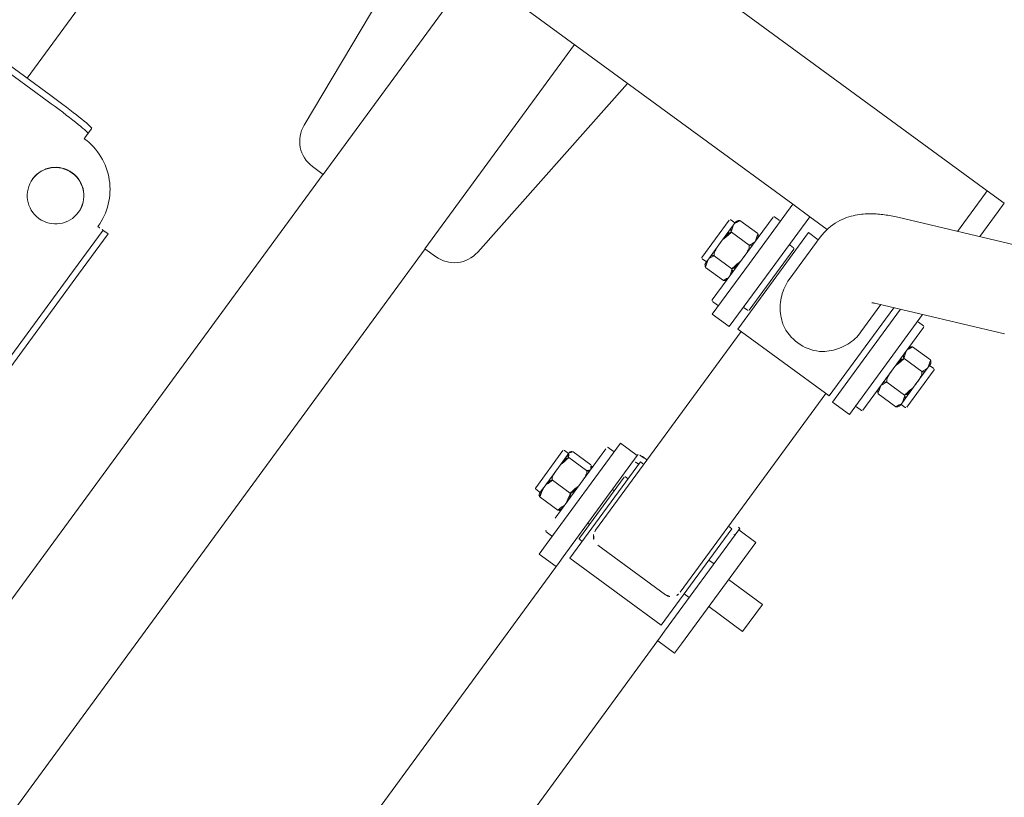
# Model space of a CAD drawing. Extents: x 5477758 to 5478338, y 5918274 to 5918502.
# Tile 30 of 121: x 5477899.868 to 5477900.338, y 5918354.409 to 5918354.78. Entities that reach past the tile are written whole.
import ezdxf

# ---------------------------------------------------------------- set-up
doc = ezdxf.new("R2010")
doc.units = 0
doc.linetypes.add('ACAD_ISO03W100', pattern=[30, 12, -18])
doc.layers.get('0').update_dxf_attribs({"color": 8, "linetype": 'CONTINUOUS', "lineweight": 13})
doc.layers.add('0_PROJEKTOWANE ZABAWKI', color=8, linetype='CONTINUOUS', lineweight=0)
doc.layers.add('ZZ_korona', color=8, linetype='CONTINUOUS', lineweight=35)

# ---------------------------------------------------------------- blocks, each defined once
blk = doc.blocks.new('zw$2AC3')
at = {"lineweight": 0}
for p, q in [((-163.751944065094, -60.54285517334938), (-161.3339872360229, -66.27004632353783)), ((-167.5909479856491, -62.3510163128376), (-165.240131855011, -67.91917738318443)), ((-160.4296500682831, -62.53101631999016), (-160.4296503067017, -62.2810163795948)), ((-160.3796502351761, -62.23101654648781), (-158.1796498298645, -62.23101648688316)), ((-158.1296502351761, -62.5310163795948), (-158.1296499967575, -62.2810163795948)), ((-144.928139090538, -62.23101648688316), (-146.5281389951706, -62.23101654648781)), ((-146.5281389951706, -62.23101654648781), (-146.5281389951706, -64.23101642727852)), ((-144.928139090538, -62.23101648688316), (-144.9281394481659, -64.23101636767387)), ((-160.6652908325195, -62.65660163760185), (-160.6652907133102, -63.70543107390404)), ((-160.3188809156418, -62.53101626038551), (-160.4796502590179, -62.53101626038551)), ((-159.2796500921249, -62.53101626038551), (-160.3188809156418, -62.53101626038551)), ((-159.9724704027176, -62.65660163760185), (-159.9724705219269, -63.70543113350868)), ((-158.2404197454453, -62.53101631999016), (-159.2796500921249, -62.53101626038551)), ((-158.5868299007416, -62.65660163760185), (-158.5868297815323, -63.70543119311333)), ((-158.0796501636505, -62.53101626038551), (-158.2404197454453, -62.53101631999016)), ((-157.8940094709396, -62.65660163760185), (-157.8940095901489, -63.70543113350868)), ((-161.7296502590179, -63.83101633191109), (-156.8296500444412, -63.83101645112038)), ((-168.7796504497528, -64.23101618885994), (-168.2796500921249, -64.23101636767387)), ((-168.7796504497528, -64.23101618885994), (-168.7796502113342, -65.23101636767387)), ((-166.7972326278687, -64.23101636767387), (-168.2796500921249, -64.23101636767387)), ((-159.2796500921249, -64.23101636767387), (-162.1948429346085, -64.23101636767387)), ((-161.7796500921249, -63.88101640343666), (-161.7796502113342, -64.18101635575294)), ((-159.2796500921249, -64.23101636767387), (-156.2796502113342, -64.23101630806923)), ((-156.7796500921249, -63.88101640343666), (-156.7796502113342, -64.18101641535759)), ((-156.2796502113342, -64.23101630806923), (-156.2796502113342, -65.23101636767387)), ((-148.7281391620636, -64.23101630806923), (-142.7376453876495, -64.23101636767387)), ((-148.7281391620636, -64.23101630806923), (-148.7281391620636, -65.23101642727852)), ((-142.1808259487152, -64.23101630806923), (-142.7376453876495, -64.23101636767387)), ((-142.1808259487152, -64.23101630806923), (-142.1792416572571, -64.23101630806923)), ((-142.1792415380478, -65.23101654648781), (-142.1792416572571, -64.23101630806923)), ((-168.2796500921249, -65.23101642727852), (-168.7796502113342, -65.23101636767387)), ((-168.7796502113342, -65.23101636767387), (-168.2796500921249, -65.23101642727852)), ((-168.7796502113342, -83.6578177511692), (-168.7796502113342, -65.23101636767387)), ((-168.2796500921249, -65.23101642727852), (-166.3750435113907, -65.23101648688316)), ((-166.3750435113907, -65.23101648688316), (-168.2796500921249, -65.23101642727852)), ((-161.7726542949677, -65.23101636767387), (-159.2796504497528, -65.23101636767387)), ((-156.2796502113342, -65.23101636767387), (-159.2796504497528, -65.23101636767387)), ((-148.7281391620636, -65.23101642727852), (-148.799183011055, -65.23101636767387)), ((-142.7376456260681, -65.23101642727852), (-148.7281391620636, -65.23101642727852)), ((-146.7281391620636, -65.53101643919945), (-146.7281390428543, -65.23101642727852)), ((-144.7281390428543, -65.53101649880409), (-144.7281392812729, -65.23101642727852)), ((-142.7376456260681, -65.23101642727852), (-142.4194630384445, -65.23101654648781)), ((-142.4194630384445, -65.23101654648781), (-114.8842587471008, -65.23101636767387)), ((-161.6459974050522, -65.53101643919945), (-156.4296503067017, -65.5310163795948)), ((-156.4296503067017, -65.5310163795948), (-156.4296499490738, -70.93101641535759)), ((-148.5781390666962, -65.5310163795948), (-142.8781391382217, -65.53101643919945)), ((-148.5781390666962, -65.5310163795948), (-148.5781389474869, -65.73101642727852)), ((-142.8781391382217, -65.53101643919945), (-142.8781390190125, -70.93101647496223)), ((-161.4011279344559, -66.11101654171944), (-159.7854408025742, -66.11101642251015)), ((-156.4296503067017, -65.73101624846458), (-144.684005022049, -65.73101624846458)), ((-144.1685650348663, -70.23101630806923), (-144.1685650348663, -66.23101648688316)), ((-162.7796502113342, -71.33101627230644), (-162.7796502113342, -70.30378010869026)), ((-162.2881772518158, -70.3510163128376), (-159.7854405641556, -70.35101637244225)), ((-162.1296501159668, -70.3510163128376), (-162.1296499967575, -70.93101635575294)), ((-156.4296503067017, -70.73101636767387), (-144.6840049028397, -70.73101642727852)), ((-148.5781390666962, -70.73101636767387), (-148.5781389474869, -70.93101635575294)), ((-159.2796502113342, -71.33101627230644), (-162.7796502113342, -71.33101627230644)), ((-162.7796502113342, -71.33101627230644), (-162.7796502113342, -72.33101633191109)), ((-156.4296499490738, -70.93101641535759), (-162.1296499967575, -70.93101635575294)), ((-161.1296501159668, -71.08101633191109), (-161.1296499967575, -71.28101643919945)), ((-161.0796501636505, -71.03101649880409), (-157.4796501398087, -71.03101655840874)), ((-159.2796502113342, -71.33101627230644), (-156.2796500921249, -71.33101633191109)), ((-157.4296500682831, -71.08101633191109), (-157.4296500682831, -71.2810163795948)), ((-156.2796500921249, -72.33101639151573), (-156.2796500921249, -71.33101633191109)), ((-148.7281391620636, -71.23101636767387), (-148.7991826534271, -71.23101642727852)), ((-148.7281391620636, -71.23101636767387), (-142.7376455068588, -71.23101636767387)), ((-148.7281391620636, -72.23101630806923), (-148.7281391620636, -71.23101636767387)), ((-142.8781390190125, -70.93101647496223), (-148.5781389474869, -70.93101635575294)), ((-147.5781391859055, -71.08101639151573), (-147.5781393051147, -70.93101635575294)), ((-143.9281392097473, -71.13101640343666), (-147.5281389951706, -71.13101652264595)), ((-146.7281391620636, -71.23101624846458), (-146.7281390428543, -71.1310164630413)), ((-144.7281391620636, -71.23101630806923), (-144.7281391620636, -71.13101634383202)), ((-143.8781391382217, -71.08101639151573), (-143.878139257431, -70.93101647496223)), ((-142.4194631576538, -71.23101636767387), (-142.7376455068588, -71.23101636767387)), ((-142.4194631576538, -71.23101636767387), (-115.0274410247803, -71.23101630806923)), ((-142.1792418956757, -71.23101624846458), (-142.1792418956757, -72.23101636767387)), ((-142.7376455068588, -72.23101618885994), (-148.7281391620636, -72.23101630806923)), ((-148.2281391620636, -72.58101633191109), (-148.2281390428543, -72.28101626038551)), ((-143.2281391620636, -72.58101633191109), (-143.2281391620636, -72.28101620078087)), ((-142.7376455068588, -72.23101618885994), (-142.1808260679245, -72.23101642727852)), ((-142.1792418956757, -72.23101636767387), (-142.1808260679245, -72.23101642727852)), ((-162.7796502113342, -72.33101633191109), (-159.2796500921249, -72.33101639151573)), ((-162.7796500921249, -104.131016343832), (-162.7796502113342, -72.33101633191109)), ((-161.7796500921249, -72.68101641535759), (-161.7796500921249, -72.38101634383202)), ((-156.8296504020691, -72.73101636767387), (-161.7296501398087, -72.73101648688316)), ((-156.2796500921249, -72.33101639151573), (-159.2796500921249, -72.33101639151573)), ((-156.7796500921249, -72.68101641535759), (-156.7796502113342, -72.38101628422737)), ((-144.0041702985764, -72.63101628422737), (-148.1116800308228, -72.63101628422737)), ((-160.6652908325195, -73.90543112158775), (-160.6652908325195, -72.85660162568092)), ((-159.9724706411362, -73.90543112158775), (-159.9724702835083, -72.85660162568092)), ((-158.5868299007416, -73.90543112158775), (-158.5868299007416, -72.85660156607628)), ((-157.8940095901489, -73.90543112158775), (-157.8940095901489, -72.85660150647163)), ((-147.0604258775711, -73.8054310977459), (-147.0604259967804, -72.75660172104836)), ((-146.7240685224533, -73.8054310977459), (-146.724068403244, -72.75660154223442)), ((-145.3917818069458, -73.80543103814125), (-145.3917814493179, -72.75660166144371)), ((-144.3958523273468, -73.8054310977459), (-144.3958522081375, -72.75660166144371)), ((-160.4796502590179, -74.0310163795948), (-160.3188807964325, -74.03101649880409)), ((-160.4296503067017, -74.03101643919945), (-160.4296503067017, -74.28101649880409)), ((-160.3188807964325, -74.03101649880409), (-159.2796500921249, -74.03101643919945)), ((-159.2796500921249, -74.03101643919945), (-158.2404197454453, -74.03101649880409)), ((-158.2404197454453, -74.03101649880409), (-158.0796501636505, -74.03101655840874)), ((-158.1296499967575, -74.03101649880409), (-158.1296501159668, -74.2810163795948)), ((-146.9281392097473, -73.93101647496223), (-146.8922470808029, -73.93101647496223)), ((-146.8922470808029, -73.93101647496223), (-146.0579249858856, -73.93101635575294)), ((-146.8781388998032, -73.93101641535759), (-146.8781390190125, -74.18101635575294)), ((-146.0579249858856, -73.93101635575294), (-144.893816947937, -73.9310162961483)), ((-144.893816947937, -73.9310162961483), (-144.5281389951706, -73.93101647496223)), ((-144.5781391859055, -73.93101635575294), (-144.5781391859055, -74.18101647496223)), ((-158.1796501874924, -74.33101633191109), (-160.3796502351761, -74.33101639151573)), ((-144.628139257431, -74.23101624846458), (-146.8281391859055, -74.23101630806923)), ((-162.7796500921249, -82.09048238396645), (-152.0659703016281, -83.10263541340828)), ((-150.7070513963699, -84.59598597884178), (-150.7070516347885, -85.23101636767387)), ((-162.7796500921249, -85.23101630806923), (-150.7070516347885, -85.23101636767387)), ((-150.7070515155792, -85.21601644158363), (-67.79288053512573, -85.21601638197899)), ((-150.7070515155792, -91.23101624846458), (-162.7796502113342, -91.23101630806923)), ((-150.7070515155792, -91.23101624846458), (-150.7070515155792, -91.86604681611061)), ((-150.7070515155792, -91.2460164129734), (-67.79288053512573, -91.24601629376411)), ((-152.0659704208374, -93.35939744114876), (-162.7796502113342, -94.3715503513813)), ((-142.3612426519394, -98.138597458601), (-142.3612424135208, -97.83477082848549)), ((-142.3603411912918, -97.83101639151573), (-139.9728103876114, -97.83101645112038)), ((-139.9728103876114, -97.83101645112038), (-115.9967215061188, -97.83101633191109)), ((-139.9728108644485, -98.13101634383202), (-142.3603411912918, -98.13101640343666)), ((-115.9967216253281, -98.13101640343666), (-139.9728108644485, -98.13101634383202)), ((-145.5965783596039, -101.4310164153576), (-145.9279992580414, -101.4310162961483)), ((-145.3503441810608, -101.4310163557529), (-145.5965783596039, -101.4310164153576)), ((-146.0667332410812, -108.9310164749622), (-146.0667331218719, -103.9310164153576)), ((-145.7670321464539, -103.9310164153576), (-145.7670320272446, -108.9310163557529)), ((-146.0667332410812, -105.3310161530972), (-157.4296499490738, -105.3310163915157))]:
    blk.add_line(p, q, dxfattribs=at)
at = {"linetype": 'ACAD_ISO03W100', "lineweight": 0, "ltscale": 0.1}
blk.add_lwpolyline([(-43.25233459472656, -268.3472688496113, 0.4162854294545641), (107.8079483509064, -118.3510163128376), (107.8079483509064, -58.11101630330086, 0.4142135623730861), (-42.19205152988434, 91.8889836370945), (-179.8757082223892, 91.88898369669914, 0.414213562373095), (-329.8757085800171, -58.1110163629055), (-329.8757085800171, -118.3510163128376, 0.414229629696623), (-179.867479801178, -268.351016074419, -1.371421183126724e-05)], format="xyb", close=True, dxfattribs=at)
at = {"lineweight": 0}
for centre, radius, start, end in [((-160.3796499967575, -62.28101649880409), 0.04999999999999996, 90.00000027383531, 180.0000002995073), ((-158.1796500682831, -62.28101643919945), 0.04999999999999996, 2.995073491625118e-07, 90.00000027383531), ((-160.4796501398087, -62.73101630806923), 0.1999999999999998, 90.00000027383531, 158.1564426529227), ((-158.0796501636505, -62.73101642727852), 0.1999999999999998, 21.84356142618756, 90.00000027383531), ((-161.7296502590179, -63.88101646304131), 0.04999999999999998, 90.00000027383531, 180.0000002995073), ((-160.4796502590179, -63.63101640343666), 0.1999999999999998, 201.8435614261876, 270.0000002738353), ((-158.0796500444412, -63.63101640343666), 0.1999999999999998, 270.0000002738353, 338.1564426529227), ((-156.8296500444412, -63.88101646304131), 0.04999999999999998, 2.995073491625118e-07, 90.00000027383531), ((-161.7296501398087, -64.18101635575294), 0.04999999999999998, 180.0000002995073, 270.0000002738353), ((-156.8296504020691, -64.1810162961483), 0.04999999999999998, 270.0000002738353, 2.995073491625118e-07), ((-161.0796501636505, -71.2810163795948), 0.04999999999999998, 180.0000002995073, 270.0000002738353), ((-161.0796500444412, -71.08101651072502), 0.04999999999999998, 90.00000027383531, 180.0000002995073), ((-157.4796502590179, -71.08101633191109), 0.04999999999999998, 2.995073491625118e-07, 90.00000027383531), ((-157.4796501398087, -71.2810163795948), 0.04999999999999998, 270.0000002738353, 2.995073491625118e-07), ((-147.5281389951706, -71.08101639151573), 0.05000000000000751, 180.0000002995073, 270.0000002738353), ((-143.9281392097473, -71.08101639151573), 0.05000000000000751, 270.0000002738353, 2.995073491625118e-07), ((-148.1781392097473, -72.28101631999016), 0.05000000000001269, 90.00000027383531, 180.0000002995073), ((-143.2781388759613, -72.28101626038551), 0.05000000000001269, 2.995073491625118e-07, 90.00000027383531), ((-161.7296502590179, -72.38101640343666), 0.04999999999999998, 90.00000027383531, 180.0000002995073), ((-161.7296502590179, -72.68101641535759), 0.04999999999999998, 180.0000002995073, 270.0000002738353), ((-160.4796502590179, -72.93101635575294), 0.1999999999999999, 90.00000027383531, 158.1564426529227), ((-158.0796501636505, -72.93101647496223), 0.1999999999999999, 21.84356142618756, 90.00000027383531), ((-156.8296501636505, -72.38101634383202), 0.04999999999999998, 2.995073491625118e-07, 90.00000027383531), ((-156.8296501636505, -72.68101635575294), 0.04999999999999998, 270.0000002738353, 2.995073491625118e-07), ((-148.1781392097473, -72.58101633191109), 0.05000000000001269, 180.0000002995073, 270.0000002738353), ((-146.9281392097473, -72.83101639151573), 0.2000000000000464, 90.00000027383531, 100.660696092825), ((-144.5281391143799, -72.83101633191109), 0.2000000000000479, 79.33930355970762, 90.00000027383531), ((-143.2781392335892, -72.58101633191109), 0.05000000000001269, 270.0000002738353, 2.995073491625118e-07), ((-160.4796501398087, -73.83101645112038), 0.1999999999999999, 201.8435614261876, 270.0000002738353), ((-158.0796500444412, -73.8310162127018), 0.1999999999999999, 270.0000002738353, 338.1564426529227), ((-146.928139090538, -73.73101636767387), 0.2000000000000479, 259.3393035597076, 270.0000002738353), ((-144.5281389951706, -73.73101642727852), 0.2000000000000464, 270.0000002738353, 280.660696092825), ((-160.3796501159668, -74.2810163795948), 0.04999999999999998, 180.0000002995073, 270.0000002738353), ((-158.1796499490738, -74.28101643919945), 0.04999999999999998, 270.0000002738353, 2.995073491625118e-07), ((-146.8281390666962, -74.18101635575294), 0.050000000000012, 180.0000002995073, 270.0000002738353), ((-144.6281390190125, -74.1810162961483), 0.050000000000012, 270.0000002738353, 2.995073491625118e-07), ((-152.2070516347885, -84.59598580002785), 1.499999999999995, 2.995073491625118e-07, 84.60311746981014), ((-152.2070517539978, -91.86604687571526), 1.5, 275.3968837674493, 2.995073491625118e-07)]:
    blk.add_arc(centre, radius, start, end, dxfattribs=at)
for centre, major_axis, ratio, start_param, end_param in [((-148.7991828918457, -65.73101624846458), (-1.670885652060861e-14, 0.5000000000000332), 0.07954561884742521, 9.293300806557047e-11, 1.570796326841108), ((-148.4004504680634, -65.73101630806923), (-1.65145674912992e-14, 0.500000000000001), 0.07954561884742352, 9.553051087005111e-11, 1.15927948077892), ((-148.4004504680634, -65.73101630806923), (-2.839395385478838e-14, 0.5000000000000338), 0.07954561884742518, 0, 1.159279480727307), ((-144.6609017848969, -66.23101624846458), (-4.996003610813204e-16, 0.4999999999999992), 0.984673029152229, 4.712388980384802, 5.871668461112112), ((-159.6720194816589, -68.23101648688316), (3.309796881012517e-12, 2.119999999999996), 0.9846730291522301, 4.183181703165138, 5.241596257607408), ((-144.6609016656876, -70.23101648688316), (7.817080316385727e-13, 0.5000000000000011), 0.9846730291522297, 3.553109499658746, 4.712388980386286), ((-148.7991827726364, -70.73101630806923), (1.670885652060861e-14, -0.5000000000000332), 0.07954561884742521, 4.712388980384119, 6.28318530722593), ((-148.4004504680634, -70.73101636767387), (2.86992651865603e-14, -0.5000000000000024), 0.07954561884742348, 5.123905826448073, 6.283185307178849), ((-148.4004504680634, -70.73101636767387), (1.668110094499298e-14, -0.5000000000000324), 0.07954561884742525, 5.123905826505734, 6.283185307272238), ((-142.3533334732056, -101.4310164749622), (-1.110223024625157e-14, 2.999999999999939), 0.9990037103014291, 0, 1.57079632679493), ((-142.3667216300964, -98.4310162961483), (3.719247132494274e-15, -0.2999999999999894), 0.04462719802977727, 1.570796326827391, 2.503978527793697), ((-142.3399451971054, -100.9310163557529), (8.058331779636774e-12, 1.349999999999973), 0.9990037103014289, 0.004963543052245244, 3.13662911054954), ((-145.9551650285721, -103.9310164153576), (-4.241051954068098e-14, 2.499999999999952), 0.04462719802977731, 0.07149449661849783, 1.570796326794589), ((-145.6554641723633, -103.9310164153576), (-9.547918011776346e-15, 2.499999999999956), 0.04462719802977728, 0.07149449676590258, 1.570796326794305)]:
    blk.add_ellipse(centre, major_axis=major_axis, ratio=ratio, start_param=start_param, end_param=end_param, dxfattribs=at)
blk.add_ellipse((-142.353333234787, -100.9310163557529), major_axis=(-4.884981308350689e-15, 1.349999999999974), ratio=0.9990037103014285, dxfattribs=at)
for points, knots in [([(-160.3188809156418, -62.53101626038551), (-160.3624900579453, -62.53101631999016), (-160.4103792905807, -62.53011175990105), (-160.5052434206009, -62.53699317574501), (-160.5522141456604, -62.54500618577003), (-160.6121391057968, -62.58245506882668), (-160.6331992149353, -62.60098311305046), (-160.6542698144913, -62.63311246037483), (-160.6603426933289, -62.64425799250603), (-160.6652908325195, -62.65660163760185)], [0, 0, 0, 0, 0.261656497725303, 0.261656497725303, 0.523312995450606, 0.523312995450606, 0.6383502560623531, 0.6383502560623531, 0.6822910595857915, 0.6822910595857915, 0.6822910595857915, 0.6822910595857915]), ([(-159.9724704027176, -62.65660163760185), (-159.977418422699, -62.64425817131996), (-159.9834914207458, -62.63311234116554), (-160.0045623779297, -62.60098323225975), (-160.0256221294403, -62.58245506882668), (-160.085547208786, -62.54500612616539), (-160.1325178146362, -62.53699335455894), (-160.2273818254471, -62.53011181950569), (-160.2752710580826, -62.53101631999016), (-160.3188809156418, -62.53101626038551)], [-0.6822910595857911, -0.6822910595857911, -0.6822910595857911, -0.6822910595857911, -0.6383502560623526, -0.6383502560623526, -0.5233129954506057, -0.5233129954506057, -0.2616564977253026, -0.2616564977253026, 0, 0, 0, 0]), ([(-159.2796500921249, -62.53101626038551), (-159.3668692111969, -62.53101626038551), (-159.4626479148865, -62.5301117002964), (-159.6523759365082, -62.53699341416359), (-159.7463167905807, -62.54500630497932), (-159.8661671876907, -62.58245494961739), (-159.9082870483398, -62.60098305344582), (-159.9504288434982, -62.63311240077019), (-159.9625743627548, -62.64425817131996), (-159.9724704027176, -62.65660163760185)], [0, 0, 0, 0, 0.261656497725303, 0.261656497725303, 0.523312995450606, 0.523312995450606, 0.6383502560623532, 0.6383502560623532, 0.6822910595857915, 0.6822910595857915, 0.6822910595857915, 0.6822910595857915]), ([(-158.5868299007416, -62.65660163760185), (-158.5967259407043, -62.64425811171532), (-158.6088716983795, -62.63311240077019), (-158.65101313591, -62.60098317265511), (-158.693133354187, -62.58245494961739), (-158.8129831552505, -62.54500624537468), (-158.9069244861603, -62.5369932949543), (-159.0966527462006, -62.53011175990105), (-159.1924314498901, -62.53101626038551), (-159.2796500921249, -62.53101626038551)], [-0.6822910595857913, -0.6822910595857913, -0.6822910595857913, -0.6822910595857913, -0.6383502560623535, -0.6383502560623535, -0.5233129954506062, -0.5233129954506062, -0.2616564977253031, -0.2616564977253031, 0, 0, 0, 0]), ([(-158.2404197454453, -62.53101631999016), (-158.284029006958, -62.5310163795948), (-158.3319183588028, -62.53011175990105), (-158.4267823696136, -62.53699341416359), (-158.4737530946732, -62.54500612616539), (-158.5336781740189, -62.58245489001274), (-158.5547380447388, -62.60098317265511), (-158.5758090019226, -62.63311234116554), (-158.5818819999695, -62.64425805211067), (-158.5868299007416, -62.65660163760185)], [0, 0, 0, 0, 0.2616564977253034, 0.2616564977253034, 0.5233129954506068, 0.5233129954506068, 0.638350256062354, 0.638350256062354, 0.6822910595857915, 0.6822910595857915, 0.6822910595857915, 0.6822910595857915]), ([(-157.8940094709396, -62.65660163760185), (-157.898957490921, -62.64425817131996), (-157.9050304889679, -62.63311234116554), (-157.9261012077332, -62.60098317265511), (-157.9471613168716, -62.58245506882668), (-158.0070861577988, -62.54500624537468), (-158.0540568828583, -62.53699335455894), (-158.1489208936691, -62.5301117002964), (-158.1968101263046, -62.53101631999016), (-158.2404197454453, -62.53101631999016)], [-0.6822910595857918, -0.6822910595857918, -0.6822910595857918, -0.6822910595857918, -0.6383502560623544, -0.6383502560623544, -0.523312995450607, -0.523312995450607, -0.2616564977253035, -0.2616564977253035, 0, 0, 0, 0]), ([(-160.6652907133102, -63.70543107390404), (-160.6603425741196, -63.71777471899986), (-160.6542698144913, -63.72892048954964), (-160.6331992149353, -63.76104959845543), (-160.6121392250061, -63.77957770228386), (-160.5522140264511, -63.8170265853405), (-160.5052433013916, -63.82503941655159), (-160.4103792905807, -63.83192101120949), (-160.3624901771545, -63.83101633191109), (-160.3188806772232, -63.83101633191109)], [0.8363253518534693, 0.8363253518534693, 0.8363253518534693, 0.8363253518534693, 0.8802661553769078, 0.8802661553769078, 0.9953034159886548, 0.9953034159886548, 1.256959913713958, 1.256959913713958, 1.518616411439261, 1.518616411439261, 1.518616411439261, 1.518616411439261]), ([(-160.3188806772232, -63.83101633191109), (-160.2752710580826, -63.83101639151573), (-160.2273819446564, -63.83192107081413), (-160.1325178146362, -63.82503953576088), (-160.0855470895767, -63.8170265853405), (-160.0256221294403, -63.77957770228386), (-160.0045622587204, -63.76104959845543), (-159.9834914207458, -63.72892037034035), (-159.9774186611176, -63.71777454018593), (-159.9724705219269, -63.70543113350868)], [1.518616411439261, 1.518616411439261, 1.518616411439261, 1.518616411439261, 1.780272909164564, 1.780272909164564, 2.041929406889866, 2.041929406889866, 2.156966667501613, 2.156966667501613, 2.200907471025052, 2.200907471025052, 2.200907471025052, 2.200907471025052]), ([(-159.9724705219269, -63.70543113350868), (-159.9625744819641, -63.71777471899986), (-159.9504286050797, -63.72892042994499), (-159.908286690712, -63.76104965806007), (-159.8661670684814, -63.77957782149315), (-159.74631690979, -63.81702652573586), (-159.6523759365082, -63.82503947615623), (-159.4626477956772, -63.83192107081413), (-159.366868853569, -63.83101633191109), (-159.2796502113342, -63.83101639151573)], [0.8363253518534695, 0.8363253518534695, 0.8363253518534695, 0.8363253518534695, 0.8802661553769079, 0.8802661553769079, 0.995303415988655, 0.995303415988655, 1.256959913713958, 1.256959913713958, 1.518616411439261, 1.518616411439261, 1.518616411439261, 1.518616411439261]), ([(-159.2796502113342, -63.83101639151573), (-159.1924314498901, -63.83101633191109), (-159.0966526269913, -63.83192107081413), (-158.906924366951, -63.82503941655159), (-158.8129831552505, -63.81702664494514), (-158.693133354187, -63.77957782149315), (-158.6510134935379, -63.76104953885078), (-158.6088716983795, -63.7289203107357), (-158.5967258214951, -63.71777465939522), (-158.5868297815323, -63.70543119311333)], [1.518616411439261, 1.518616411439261, 1.518616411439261, 1.518616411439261, 1.780272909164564, 1.780272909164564, 2.041929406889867, 2.041929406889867, 2.156966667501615, 2.156966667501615, 2.200907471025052, 2.200907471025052, 2.200907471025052, 2.200907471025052]), ([(-158.5868297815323, -63.70543119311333), (-158.5818817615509, -63.71777459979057), (-158.5758090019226, -63.72892042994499), (-158.5547380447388, -63.76104959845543), (-158.5336779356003, -63.77957770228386), (-158.4737529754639, -63.81702652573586), (-158.4267823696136, -63.82503941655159), (-158.3319182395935, -63.83192101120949), (-158.2840291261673, -63.83101639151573), (-158.2404197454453, -63.83101633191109)], [0.8363253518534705, 0.8363253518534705, 0.8363253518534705, 0.8363253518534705, 0.8802661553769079, 0.8802661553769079, 0.9953034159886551, 0.9953034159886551, 1.256959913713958, 1.256959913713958, 1.518616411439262, 1.518616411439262, 1.518616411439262, 1.518616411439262]), ([(-158.2404197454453, -63.83101633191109), (-158.1968101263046, -63.83101639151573), (-158.1489208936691, -63.83192119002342), (-158.0540568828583, -63.82503941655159), (-158.0070861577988, -63.81702664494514), (-157.9471611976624, -63.77957770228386), (-157.9261010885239, -63.76104965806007), (-157.9050304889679, -63.7289203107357), (-157.8989577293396, -63.71777465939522), (-157.8940095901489, -63.70543113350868)], [1.518616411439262, 1.518616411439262, 1.518616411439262, 1.518616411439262, 1.780272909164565, 1.780272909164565, 2.041929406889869, 2.041929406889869, 2.156966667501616, 2.156966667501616, 2.200907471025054, 2.200907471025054, 2.200907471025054, 2.200907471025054]), ([(-157.8700679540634, -67.16073587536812), (-157.8971674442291, -67.11960533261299), (-157.9255931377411, -67.07947650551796), (-158.0407642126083, -66.92758271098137), (-158.1361883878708, -66.82401069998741), (-158.335057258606, -66.64156088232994), (-158.4457303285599, -66.55552062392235), (-158.6857755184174, -66.40181842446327), (-158.815155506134, -66.33414986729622), (-159.0846045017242, -66.2239885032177), (-159.2249653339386, -66.1814035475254), (-159.5069491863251, -66.12490531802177), (-159.6485759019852, -66.11101648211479), (-159.7854408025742, -66.11101642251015)], [7.860710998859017, 7.860710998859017, 7.860710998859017, 7.860710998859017, 8.00753455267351, 8.00753455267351, 8.432230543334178, 8.432230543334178, 8.849215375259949, 8.849215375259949, 9.266200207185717, 9.266200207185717, 9.683185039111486, 9.683185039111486, 10.10016987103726, 10.10016987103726, 10.10016987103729, 10.10016987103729]), ([(-144.4639670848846, -65.77275875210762), (-144.4672102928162, -65.77148470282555), (-144.4704657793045, -65.77023819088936), (-144.5416648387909, -65.74368849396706), (-144.6148363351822, -65.73101636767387), (-144.684005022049, -65.73101624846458)], [0.6175649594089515, 0.6175649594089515, 0.6175649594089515, 0.6175649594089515, 0.6282620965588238, 0.6282620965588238, 0.8506864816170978, 0.8506864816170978, 0.8506864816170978, 0.8506864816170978]), ([(-161.3339872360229, -66.27004632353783), (-161.2927039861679, -66.36783012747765), (-161.2555691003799, -66.44429364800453), (-161.201589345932, -66.54459831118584), (-161.1908112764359, -66.56025215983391), (-161.1836260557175, -66.57068797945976)], [5.891428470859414, 5.891428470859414, 5.891428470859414, 5.891428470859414, 5.969779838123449, 5.969779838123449, 6.044313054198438, 6.044313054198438, 6.044313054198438, 6.044313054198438]), ([(-165.240131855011, -67.91917738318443), (-165.1551148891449, -68.12054935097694), (-165.0639046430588, -68.3148572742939), (-164.8592395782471, -68.69516226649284), (-164.746097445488, -68.88132509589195), (-164.4762288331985, -69.25187811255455), (-164.3197185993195, -69.43726649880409), (-163.9198368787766, -69.79951843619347), (-163.6734775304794, -69.97847202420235), (-163.0528671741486, -70.25784388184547), (-162.6739633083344, -70.3510163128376), (-162.2881772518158, -70.3510163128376)], [5.891428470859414, 5.891428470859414, 5.891428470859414, 5.891428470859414, 5.969779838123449, 5.969779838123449, 6.048131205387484, 6.048131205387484, 6.126482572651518, 6.126482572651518, 6.204833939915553, 6.204833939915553, 6.283185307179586, 6.283185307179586, 6.283185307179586, 6.283185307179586]), ([(-159.7854405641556, -70.35101637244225), (-159.6485759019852, -70.35101637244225), (-159.5069491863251, -70.33712741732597), (-159.2249652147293, -70.28062936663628), (-159.0846045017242, -70.2380442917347), (-158.815155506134, -70.12788298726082), (-158.6857755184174, -70.06021419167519), (-158.4457303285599, -69.90651223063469), (-158.335057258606, -69.8204718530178), (-158.1361885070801, -69.63802209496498), (-158.0407642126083, -69.53445008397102), (-157.9255933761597, -69.38255617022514), (-157.8971674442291, -69.34242728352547), (-157.8700679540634, -69.3012966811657)], [3.366723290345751, 3.366723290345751, 3.366723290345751, 3.366723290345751, 3.783708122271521, 3.783708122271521, 4.20069295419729, 4.20069295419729, 4.61767778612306, 4.61767778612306, 5.034662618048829, 5.034662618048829, 5.459358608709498, 5.459358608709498, 5.606182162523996, 5.606182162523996, 5.606182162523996, 5.606182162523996]), ([(-160.3188804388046, -72.73101636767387), (-160.3624900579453, -72.73101630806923), (-160.4103796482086, -72.73011174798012), (-160.5052435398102, -72.73699328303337), (-160.5522140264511, -72.7450061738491), (-160.6121392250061, -72.78245511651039), (-160.6331992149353, -72.80098322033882), (-160.6542699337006, -72.83311238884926), (-160.6603426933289, -72.84425804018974), (-160.6652908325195, -72.85660162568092)], [1.518616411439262, 1.518616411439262, 1.518616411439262, 1.518616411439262, 1.780272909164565, 1.780272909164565, 2.041929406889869, 2.041929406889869, 2.156966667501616, 2.156966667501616, 2.200907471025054, 2.200907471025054, 2.200907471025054, 2.200907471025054]), ([(-159.9724702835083, -72.85660162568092), (-159.977418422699, -72.8442579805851), (-159.9834915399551, -72.83311238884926), (-160.0045622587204, -72.80098322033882), (-160.0256221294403, -72.7824549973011), (-160.085547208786, -72.7450061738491), (-160.1325176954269, -72.73699340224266), (-160.2273819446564, -72.73011168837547), (-160.2752710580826, -72.73101630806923), (-160.3188804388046, -72.73101636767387)], [0.8363253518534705, 0.8363253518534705, 0.8363253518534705, 0.8363253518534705, 0.8802661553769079, 0.8802661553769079, 0.9953034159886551, 0.9953034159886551, 1.256959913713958, 1.256959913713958, 1.518616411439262, 1.518616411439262, 1.518616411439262, 1.518616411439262]), ([(-159.2796500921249, -72.73101636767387), (-159.366868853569, -72.73101636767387), (-159.4626479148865, -72.73011186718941), (-159.6523761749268, -72.73699322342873), (-159.7463167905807, -72.74500623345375), (-159.8661670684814, -72.78245493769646), (-159.908286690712, -72.80098316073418), (-159.9504287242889, -72.8331124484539), (-159.9625743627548, -72.84425804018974), (-159.9724702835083, -72.85660162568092)], [1.518616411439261, 1.518616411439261, 1.518616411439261, 1.518616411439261, 1.780272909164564, 1.780272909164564, 2.041929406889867, 2.041929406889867, 2.156966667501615, 2.156966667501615, 2.200907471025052, 2.200907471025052, 2.200907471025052, 2.200907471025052]), ([(-158.5868299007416, -72.85660156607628), (-158.5967257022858, -72.84425804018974), (-158.6088716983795, -72.83311232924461), (-158.6510133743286, -72.80098310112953), (-158.693133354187, -72.78245511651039), (-158.8129831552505, -72.7450061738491), (-158.9069244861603, -72.73699334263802), (-159.096652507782, -72.73011180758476), (-159.1924313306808, -72.73101630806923), (-159.2796500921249, -72.73101636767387)], [0.8363253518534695, 0.8363253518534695, 0.8363253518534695, 0.8363253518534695, 0.8802661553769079, 0.8802661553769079, 0.995303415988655, 0.995303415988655, 1.256959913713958, 1.256959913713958, 1.518616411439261, 1.518616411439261, 1.518616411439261, 1.518616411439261]), ([(-158.2404195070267, -72.73101636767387), (-158.284029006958, -72.73101618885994), (-158.3319187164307, -72.73011180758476), (-158.4267824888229, -72.7369934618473), (-158.4737529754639, -72.74500605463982), (-158.5336779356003, -72.78245505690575), (-158.5547380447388, -72.80098310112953), (-158.5758090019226, -72.83311238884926), (-158.5818816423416, -72.84425804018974), (-158.5868299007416, -72.85660156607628)], [1.518616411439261, 1.518616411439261, 1.518616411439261, 1.518616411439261, 1.780272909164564, 1.780272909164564, 2.041929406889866, 2.041929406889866, 2.156966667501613, 2.156966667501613, 2.200907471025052, 2.200907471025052, 2.200907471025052, 2.200907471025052]), ([(-157.8940095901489, -72.85660150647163), (-157.8989578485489, -72.8442579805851), (-157.9050304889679, -72.83311238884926), (-157.9261013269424, -72.80098322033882), (-157.9471610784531, -72.78245511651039), (-158.0070862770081, -72.7450061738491), (-158.054056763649, -72.73699340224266), (-158.1489206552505, -72.73011186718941), (-158.1968100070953, -72.73101630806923), (-158.2404195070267, -72.73101636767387)], [0.8363253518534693, 0.8363253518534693, 0.8363253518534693, 0.8363253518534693, 0.8802661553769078, 0.8802661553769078, 0.9953034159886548, 0.9953034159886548, 1.256959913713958, 1.256959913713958, 1.518616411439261, 1.518616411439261, 1.518616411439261, 1.518616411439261]), ([(-146.8922470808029, -72.63101640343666), (-146.9134191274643, -72.63101634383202), (-146.9366689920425, -72.6301117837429), (-146.9827245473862, -72.6369933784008), (-147.0055284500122, -72.64500626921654), (-147.0346213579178, -72.68245497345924), (-147.044845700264, -72.70098307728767), (-147.0550752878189, -72.73311248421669), (-147.0580238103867, -72.74425807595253), (-147.0604259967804, -72.75660172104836)], [1.518616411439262, 1.518616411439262, 1.518616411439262, 1.518616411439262, 1.780272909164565, 1.780272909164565, 2.041929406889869, 2.041929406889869, 2.156966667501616, 2.156966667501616, 2.200907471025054, 2.200907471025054, 2.200907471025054, 2.200907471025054]), ([(-146.724068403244, -72.75660154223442), (-146.7264708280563, -72.74425795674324), (-146.7294192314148, -72.73311230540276), (-146.7396488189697, -72.70098295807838), (-146.7498730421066, -72.68245503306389), (-146.7789664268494, -72.64500626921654), (-146.801769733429, -72.63699331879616), (-146.8478255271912, -72.63011184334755), (-146.8710751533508, -72.63101628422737), (-146.8922470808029, -72.63101640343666)], [0.8363253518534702, 0.8363253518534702, 0.8363253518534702, 0.8363253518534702, 0.8802661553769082, 0.8802661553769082, 0.9953034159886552, 0.9953034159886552, 1.256959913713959, 1.256959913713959, 1.518616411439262, 1.518616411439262, 1.518616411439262, 1.518616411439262]), ([(-146.0579251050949, -72.63101634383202), (-146.1417856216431, -72.63101628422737), (-146.2338764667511, -72.6301117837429), (-146.416298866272, -72.63699331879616), (-146.5066230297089, -72.64500620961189), (-146.6218582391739, -72.68245503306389), (-146.6623563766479, -72.70098307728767), (-146.7028753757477, -72.73311242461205), (-146.7145535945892, -72.74425795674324), (-146.724068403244, -72.75660154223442)], [1.518616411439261, 1.518616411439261, 1.518616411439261, 1.518616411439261, 1.780272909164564, 1.780272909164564, 2.041929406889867, 2.041929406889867, 2.156966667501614, 2.156966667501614, 2.200907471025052, 2.200907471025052, 2.200907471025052, 2.200907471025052]), ([(-145.3917814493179, -72.75660166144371), (-145.4012966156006, -72.74425801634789), (-145.4129747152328, -72.73311242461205), (-145.4534940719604, -72.70098307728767), (-145.4939917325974, -72.68245503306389), (-145.609227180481, -72.64500626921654), (-145.6995511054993, -72.6369933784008), (-145.8819735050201, -72.6301117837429), (-145.9740645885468, -72.63101622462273), (-146.0579251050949, -72.63101634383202)], [0.8363253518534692, 0.8363253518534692, 0.8363253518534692, 0.8363253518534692, 0.8802661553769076, 0.8802661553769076, 0.9953034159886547, 0.9953034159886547, 1.256959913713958, 1.256959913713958, 1.518616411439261, 1.518616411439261, 1.518616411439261, 1.518616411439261]), ([(-144.893816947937, -72.63101628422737), (-144.9565057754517, -72.63101622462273), (-145.0253463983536, -72.63011172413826), (-145.1617136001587, -72.63699331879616), (-145.2292338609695, -72.64500626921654), (-145.3153760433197, -72.68245497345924), (-145.345649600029, -72.70098313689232), (-145.3759390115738, -72.7331123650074), (-145.3846690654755, -72.74425795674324), (-145.3917814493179, -72.75660166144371)], [1.518616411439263, 1.518616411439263, 1.518616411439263, 1.518616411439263, 1.780272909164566, 1.780272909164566, 2.041929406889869, 2.041929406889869, 2.156966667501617, 2.156966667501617, 2.200907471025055, 2.200907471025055, 2.200907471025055, 2.200907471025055]), ([(-144.3958522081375, -72.75660166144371), (-144.4029650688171, -72.74425783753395), (-144.4116946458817, -72.73311242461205), (-144.4419839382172, -72.70098307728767), (-144.4722579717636, -72.68245497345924), (-144.5584000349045, -72.64500632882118), (-144.6259200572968, -72.63699331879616), (-144.7622872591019, -72.6301117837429), (-144.8311285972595, -72.63101628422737), (-144.893816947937, -72.63101628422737)], [0.8363253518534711, 0.8363253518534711, 0.8363253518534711, 0.8363253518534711, 0.8802661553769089, 0.8802661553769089, 0.9953034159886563, 0.9953034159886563, 1.25695991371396, 1.25695991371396, 1.518616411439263, 1.518616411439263, 1.518616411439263, 1.518616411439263]), ([(-144.4911406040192, -72.63445815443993), (-144.4699741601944, -72.63836869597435), (-144.449156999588, -72.64705690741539), (-144.4216570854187, -72.68245497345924), (-144.4114323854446, -72.70098319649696), (-144.401202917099, -72.7331123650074), (-144.3982545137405, -72.74425801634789), (-144.3958522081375, -72.75660166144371)], [1.800900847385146, 1.800900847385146, 1.800900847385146, 1.800900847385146, 2.041929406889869, 2.041929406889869, 2.156966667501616, 2.156966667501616, 2.200907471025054, 2.200907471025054, 2.200907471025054, 2.200907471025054]), ([(-160.6652908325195, -73.90543112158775), (-160.6603429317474, -73.91777476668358), (-160.6542699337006, -73.92892035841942), (-160.6331992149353, -73.9610495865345), (-160.6121392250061, -73.97957786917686), (-160.5522140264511, -74.01702657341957), (-160.5052435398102, -74.02503928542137), (-160.4103792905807, -74.03192099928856), (-160.3624900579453, -74.0310163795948), (-160.3188807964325, -74.03101649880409)], [-0.6822910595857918, -0.6822910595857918, -0.6822910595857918, -0.6822910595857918, -0.6383502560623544, -0.6383502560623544, -0.523312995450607, -0.523312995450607, -0.2616564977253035, -0.2616564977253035, 0, 0, 0, 0]), ([(-160.3188807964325, -74.03101649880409), (-160.2752711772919, -74.03101649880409), (-160.2273819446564, -74.03192093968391), (-160.1325178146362, -74.02503928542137), (-160.085547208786, -74.01702657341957), (-160.025622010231, -73.97957774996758), (-160.0045623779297, -73.96104952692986), (-159.9834914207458, -73.92892041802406), (-159.977418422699, -73.91777464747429), (-159.9724706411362, -73.90543112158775)], [0, 0, 0, 0, 0.2616564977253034, 0.2616564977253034, 0.5233129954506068, 0.5233129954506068, 0.638350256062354, 0.638350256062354, 0.6822910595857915, 0.6822910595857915, 0.6822910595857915, 0.6822910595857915]), ([(-159.9724706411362, -73.90543112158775), (-159.9625744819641, -73.91777458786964), (-159.9504286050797, -73.92892035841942), (-159.9082870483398, -73.96104946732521), (-159.8661670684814, -73.97957763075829), (-159.7463167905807, -74.01702657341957), (-159.6523761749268, -74.02503940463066), (-159.4626477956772, -74.03192093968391), (-159.3668690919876, -74.03101649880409), (-159.2796500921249, -74.03101643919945)], [-0.6822910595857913, -0.6822910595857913, -0.6822910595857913, -0.6822910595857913, -0.6383502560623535, -0.6383502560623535, -0.5233129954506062, -0.5233129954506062, -0.2616564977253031, -0.2616564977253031, 0, 0, 0, 0]), ([(-159.2796500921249, -74.03101643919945), (-159.1924314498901, -74.0310163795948), (-159.0966523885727, -74.03192099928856), (-158.906924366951, -74.02503940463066), (-158.8129830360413, -74.01702663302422), (-158.693133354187, -73.97957769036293), (-158.6510132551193, -73.96104952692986), (-158.6088713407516, -73.92892041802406), (-158.5967259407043, -73.91777476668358), (-158.5868299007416, -73.90543112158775)], [0, 0, 0, 0, 0.261656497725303, 0.261656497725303, 0.523312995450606, 0.523312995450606, 0.6383502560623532, 0.6383502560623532, 0.6822910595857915, 0.6822910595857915, 0.6822910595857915, 0.6822910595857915]), ([(-158.5868299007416, -73.90543112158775), (-158.5818819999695, -73.91777476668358), (-158.5758090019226, -73.92892029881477), (-158.5547380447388, -73.9610495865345), (-158.5336780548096, -73.97957763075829), (-158.4737529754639, -74.01702651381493), (-158.4267824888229, -74.02503934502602), (-158.3319184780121, -74.03192093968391), (-158.2840292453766, -74.03101631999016), (-158.2404197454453, -74.03101649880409)], [-0.6822910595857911, -0.6822910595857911, -0.6822910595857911, -0.6822910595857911, -0.6383502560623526, -0.6383502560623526, -0.5233129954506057, -0.5233129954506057, -0.2616564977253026, -0.2616564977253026, 0, 0, 0, 0]), ([(-158.2404197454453, -74.03101649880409), (-158.1968103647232, -74.03101649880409), (-158.1489210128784, -74.03192099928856), (-158.0540568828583, -74.02503928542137), (-158.0070862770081, -74.01702645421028), (-157.9471611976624, -73.97957774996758), (-157.9261012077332, -73.96104952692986), (-157.9050304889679, -73.92892041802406), (-157.898957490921, -73.91777470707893), (-157.8940095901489, -73.90543112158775)], [0, 0, 0, 0, 0.261656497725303, 0.261656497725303, 0.523312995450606, 0.523312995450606, 0.6383502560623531, 0.6383502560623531, 0.6822910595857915, 0.6822910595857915, 0.6822910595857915, 0.6822910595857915]), ([(-147.0604258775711, -73.8054310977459), (-147.0580239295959, -73.81777462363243), (-147.0550756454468, -73.82892027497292), (-147.0448455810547, -73.86104968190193), (-147.0346212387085, -73.87957790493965), (-147.0055283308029, -73.917026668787), (-146.9827246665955, -73.9250393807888), (-146.9366689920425, -73.93192103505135), (-146.9134192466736, -73.93101635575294), (-146.8922470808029, -73.93101647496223)], [-0.6822910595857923, -0.6822910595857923, -0.6822910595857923, -0.6822910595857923, -0.6383502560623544, -0.6383502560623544, -0.523312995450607, -0.523312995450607, -0.2616564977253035, -0.2616564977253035, 0, 0, 0, 0]), ([(-146.8922470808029, -73.93101647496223), (-146.8710753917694, -73.93101647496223), (-146.8478255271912, -73.93192091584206), (-146.8017698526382, -73.92503949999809), (-146.7789661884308, -73.917026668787), (-146.7498732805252, -73.879577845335), (-146.7396488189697, -73.86104962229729), (-146.7294192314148, -73.82892033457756), (-146.726470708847, -73.81777468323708), (-146.7240685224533, -73.8054310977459)], [0, 0, 0, 0, 0.2616564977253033, 0.2616564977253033, 0.5233129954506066, 0.5233129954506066, 0.6383502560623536, 0.6383502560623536, 0.6822910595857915, 0.6822910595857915, 0.6822910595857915, 0.6822910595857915]), ([(-146.7240685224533, -73.8054310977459), (-146.7145538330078, -73.81777456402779), (-146.7028753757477, -73.82892033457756), (-146.6623562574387, -73.86104956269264), (-146.6218583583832, -73.87957778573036), (-146.5066230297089, -73.91702654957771), (-146.4162991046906, -73.9250393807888), (-146.2338764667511, -73.9319209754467), (-146.1417856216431, -73.93101641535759), (-146.0579249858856, -73.93101635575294)], [-0.6822910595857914, -0.6822910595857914, -0.6822910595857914, -0.6822910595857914, -0.6383502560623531, -0.6383502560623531, -0.5233129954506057, -0.5233129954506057, -0.2616564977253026, -0.2616564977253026, 0, 0, 0, 0]), ([(-146.0579249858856, -73.93101635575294), (-145.974064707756, -73.93101641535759), (-145.8819739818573, -73.93192079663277), (-145.6995511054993, -73.92503955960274), (-145.609227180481, -73.91702660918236), (-145.4939920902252, -73.879577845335), (-145.4534938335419, -73.86104956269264), (-145.4129747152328, -73.82892033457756), (-145.4012966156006, -73.81777474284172), (-145.3917818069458, -73.80543103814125)], [0, 0, 0, 0, 0.2616564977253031, 0.2616564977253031, 0.5233129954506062, 0.5233129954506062, 0.6383502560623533, 0.6383502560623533, 0.6822910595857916, 0.6822910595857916, 0.6822910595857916, 0.6822910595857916]), ([(-145.3917818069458, -73.80543103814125), (-145.3846688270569, -73.81777474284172), (-145.3759390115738, -73.82892033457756), (-145.3456494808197, -73.861049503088), (-145.3153759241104, -73.879577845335), (-145.2292338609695, -73.91702660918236), (-145.1617138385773, -73.92503932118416), (-145.0253463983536, -73.93192085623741), (-144.9565057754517, -73.9310162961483), (-144.893816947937, -73.9310162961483)], [-0.6822910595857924, -0.6822910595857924, -0.6822910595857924, -0.6822910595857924, -0.638350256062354, -0.638350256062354, -0.5233129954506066, -0.5233129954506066, -0.2616564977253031, -0.2616564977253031, 0, 0, 0, 0]), ([(-144.893816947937, -73.9310162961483), (-144.8311285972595, -73.93101635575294), (-144.7622873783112, -73.93192085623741), (-144.625920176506, -73.92503949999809), (-144.5584002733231, -73.91702648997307), (-144.472257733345, -73.87957778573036), (-144.4419844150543, -73.861049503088), (-144.4116947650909, -73.82892021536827), (-144.4029650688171, -73.81777474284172), (-144.3958523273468, -73.8054310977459)], [0, 0, 0, 0, 0.2616564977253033, 0.2616564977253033, 0.5233129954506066, 0.5233129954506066, 0.6383502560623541, 0.6383502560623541, 0.6822910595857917, 0.6822910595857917, 0.6822910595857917, 0.6822910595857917]), ([(-144.3958523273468, -73.8054310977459), (-144.3982545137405, -73.81777468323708), (-144.4012027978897, -73.82892045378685), (-144.4114323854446, -73.86104962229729), (-144.4216567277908, -73.87957778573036), (-144.4491567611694, -73.91497579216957), (-144.469974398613, -73.9236641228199), (-144.4911406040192, -73.92757448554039)], [-0.6822910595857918, -0.6822910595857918, -0.6822910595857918, -0.6822910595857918, -0.6383502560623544, -0.6383502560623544, -0.523312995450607, -0.523312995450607, -0.282284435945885, -0.282284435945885, -0.282284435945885, -0.282284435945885]), ([(-142.3587520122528, -98.18996092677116), (-142.3596186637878, -98.17557188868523), (-142.3603509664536, -98.16325858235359), (-142.3614928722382, -98.13852289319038), (-142.361353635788, -98.13101628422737), (-142.3603411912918, -98.13101640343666)], [0.269418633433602, 0.269418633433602, 0.269418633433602, 0.269418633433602, 0.3391382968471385, 0.3391382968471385, 0.452239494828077, 0.452239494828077, 0.452239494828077, 0.452239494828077]), ([(-145.6634337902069, -101.437402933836), (-145.6617560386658, -101.4347111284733), (-145.6524722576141, -101.4327776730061), (-145.6251043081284, -101.4312499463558), (-145.611829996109, -101.4310162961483), (-145.5965783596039, -101.4310164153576)], [0.4539275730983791, 0.4539275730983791, 0.4539275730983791, 0.4539275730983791, 0.5669774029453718, 0.5669774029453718, 0.6367447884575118, 0.6367447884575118, 0.6367447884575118, 0.6367447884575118])]:
    blk.add_open_spline(points, degree=3, knots=knots, dxfattribs=at)
for points in [[(-144.6840049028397, -70.73101642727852), (-144.6112821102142, -70.73101630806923), (-144.534654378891, -70.71704551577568), (-144.4639670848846, -70.68927374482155)], [(-142.3603411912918, -97.83101639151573), (-142.360933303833, -97.83101639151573), (-142.3612267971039, -97.83227190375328), (-142.361221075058, -97.83482465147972)], [(-145.9279992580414, -101.4310162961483), (-145.9489988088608, -101.4310163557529), (-145.9605360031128, -101.433232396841), (-145.963134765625, -101.4374029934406)]]:
    blk.add_open_spline(points, degree=3, dxfattribs=at)

msp = doc.modelspace()

# ---------------------------------------------------------------- linework, layer by layer
at = {"layer": 'ZZ_korona'}
for centre, radius, start, end in [((5477901.657549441, 5918357.911655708), 4, 9.778153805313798, 236.4984371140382), ((5477901.657549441, 5918357.911655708), 4, 238.8405320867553, 313.1921635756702), ((5477898.182495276, 5918352.421140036), 2.5, 59.5433641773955, 318.1427392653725), ((5477898.182495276, 5918352.421140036), 2.5, 10.55522439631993, 55.79560506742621)]:
    msp.add_arc(centre, radius, start, end, dxfattribs=at)

# ---------------------------------------------------------------- block references
at = {"layer": '0_PROJEKTOWANE ZABAWKI', "lineweight": 0, "xscale": 0.0100229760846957, "yscale": 0.0100229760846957, "zscale": 0.0100229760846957, "rotation": 233.789402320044}
msp.add_blockref('zw$2AC3', (5477899.858387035, 5918352.947505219), dxfattribs=at)

doc.saveas('drawing.dxf')
